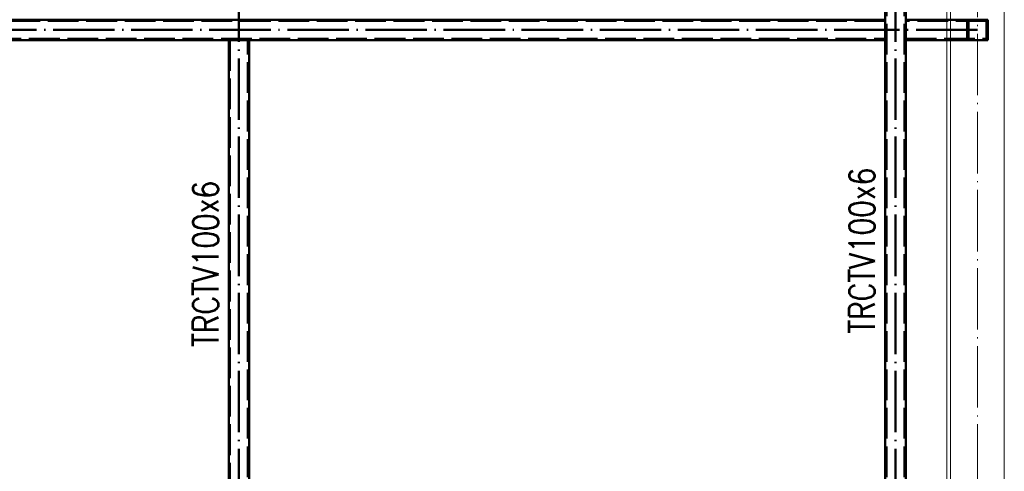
# Paper-space layout 'Layout1' of a CAD drawing. Extents: x -2 to 1380, y -36 to 422.
# Tile 20 of 58: x 760 to 856, y 211 to 255. Entities that reach past the tile are written whole.
import ezdxf

# ---------------------------------------------------------------- set-up
doc = ezdxf.new("R2010")
doc.units = 0
doc.linetypes.add('ACAD_ISO02W100', pattern=[15, 12, -3])
doc.linetypes.add('ACAD_ISO04W100', pattern=[30.5, 24, -3, 0.5, -3])
for name, color, linetype, lineweight in [('SS_1.ET-HALA_TaO-SLOUP', 9, 'CONTINUOUS', 13), ('SS_2.ET-HALA_TaO-PRISTAVBA-VNITRNI_KCE', 190, 'CONTINUOUS', 50), ('SS_POPIS_PROFILU', 13, 'CONTINUOUS', 25)]:
    doc.layers.add(name, color=color, linetype=linetype, lineweight=lineweight)
doc.styles.add('romans.shx', font='romans.shx', dxfattribs={"height": 5})

psp = doc.layouts.get("Layout1")

# ---------------------------------------------------------------- linework, layer by layer
at = {"layer": 'SS_1.ET-HALA_TaO-SLOUP', "color": 9, "linetype": 'ACAD_ISO04W100', "ltscale": 0.25}
psp.add_line((853.5954, 57.1346), (853.5954, 357.3446), dxfattribs=at)
at = {"layer": 'SS_1.ET-HALA_TaO-SLOUP', "color": 5, "linetype": 'Continuous', "ltscale": 0.25}
for p, q in [((850.5954, 255.1346), (850.5954, 351.0147)), ((850.9754, 255.1346), (850.9754, 269.1346)), ((856.2154, 166.7346), (856.2154, 269.1346)), ((850.5954, 179.1346), (850.5954, 253.1346)), ((850.9754, 176.7346), (850.9754, 253.1346))]:
    psp.add_line(p, q, dxfattribs=at)
at = {"layer": 'SS_1.ET-HALA_TaO-SLOUP', "color": 9, "linetype": 'ACAD_ISO02W100', "ltscale": 0.25}
for p, q in [((850.5954, 253.1346), (850.5954, 255.1346)), ((850.9754, 253.1346), (850.9754, 255.1346))]:
    psp.add_line(p, q, dxfattribs=at)
at = {"layer": 'SS_2.ET-HALA_TaO-PRISTAVBA-VNITRNI_KCE', "color": 7, "linetype": 'ACAD_ISO04W100', "ltscale": 0.25}
for p, q in [((845.5954, 176.7346), (845.5954, 355.9397)), ((781.4954, 254.1346), (781.4954, 349.1297)), ((845.5954, 254.1346), (707.4954, 254.1346)), ((781.4954, 176.7346), (781.4954, 254.1346)), ((853.5954, 254.1346), (845.5954, 254.1346))]:
    psp.add_line(p, q, dxfattribs=at)
at = {"layer": 'SS_2.ET-HALA_TaO-PRISTAVBA-VNITRNI_KCE', "color": 1, "linetype": 'Continuous', "ltscale": 0.25}
for p, q in [((844.5954, 354.4346), (844.5954, 255.1346)), ((846.5954, 179.1346), (846.5954, 354.6346)), ((844.5954, 255.1346), (708.4954, 255.1346)), ((844.5954, 255.1346), (844.5954, 253.1346)), ((854.5954, 255.1346), (846.5954, 255.1346)), ((854.5954, 253.1346), (854.5954, 255.1346)), ((708.4954, 253.1346), (844.5954, 253.1346)), ((780.4954, 253.1346), (780.4954, 179.1346)), ((782.4954, 179.1346), (782.4954, 253.1346)), ((844.5954, 253.1346), (844.5954, 179.1346)), ((846.5954, 253.1346), (854.5954, 253.1346))]:
    psp.add_line(p, q, dxfattribs=at)
at = {"layer": 'SS_2.ET-HALA_TaO-PRISTAVBA-VNITRNI_KCE', "color": 3, "linetype": 'ACAD_ISO02W100', "ltscale": 0.25}
for p, q in [((844.7154, 176.7346), (844.7154, 354.4466)), ((846.4754, 176.7346), (846.4754, 354.6226)), ((844.5954, 255.0146), (708.4954, 255.0146)), ((854.4754, 255.0146), (846.5954, 255.0146)), ((852.5954, 253.1346), (852.5954, 255.1346)), ((852.6451, 255.0146), (852.5954, 254.8946)), ((852.6657, 255.0643), (852.6451, 255.0146)), ((852.8354, 255.1346), (852.6657, 255.0643)), ((852.7154, 253.2546), (852.7154, 255.0146)), ((852.7154, 254.8946), (852.7505, 254.9795)), ((852.7505, 254.9795), (852.8354, 255.0146)), ((854.5251, 255.0643), (854.3554, 255.1346)), ((854.3554, 255.0146), (854.4402, 254.9795)), ((854.4402, 254.9795), (854.4754, 254.8946)), ((854.4754, 253.2546), (854.4754, 255.0146)), ((854.5954, 254.8947), (854.5251, 255.0643)), ((708.4954, 253.2546), (844.5954, 253.2546)), ((780.6154, 253.1346), (780.6154, 176.7346)), ((782.3754, 176.7346), (782.3754, 253.1346)), ((846.5954, 253.2546), (854.4754, 253.2546)), ((852.5954, 253.3746), (852.6451, 253.2546)), ((852.6451, 253.2546), (852.6657, 253.2049)), ((852.6657, 253.2049), (852.8354, 253.1346)), ((852.7505, 253.2898), (852.7154, 253.3746)), ((852.8354, 253.2546), (852.7505, 253.2898)), ((854.4402, 253.2898), (854.3554, 253.2546)), ((854.3554, 253.1346), (854.5251, 253.2049)), ((854.4754, 253.3746), (854.4402, 253.2898)), ((854.5251, 253.2049), (854.5954, 253.3746))]:
    psp.add_line(p, q, dxfattribs=at)
at = {"layer": 'SS_2.ET-HALA_TaO-PRISTAVBA-VNITRNI_KCE', "color": 3, "linetype": 'ACAD_ISO02W100', "ltscale": 0.25, "extrusion": (1.21266e-11, -5.02294e-12, -1)}
psp.add_arc((-852.8354, 254.8946, 0), 0.24, 0, 90, dxfattribs=at)
at = {"layer": 'SS_2.ET-HALA_TaO-PRISTAVBA-VNITRNI_KCE', "color": 3, "linetype": 'ACAD_ISO02W100', "ltscale": 0.25}
for centre, start, end in [((852.8354, 254.8946), 90, 180), ((854.3554, 254.8946), 0, 90), ((852.8354, 253.3746), 180, 270), ((854.3554, 253.3746), 270, 0)]:
    psp.add_arc(centre, 0.12, start, end, dxfattribs=at)
at = {"layer": 'SS_2.ET-HALA_TaO-PRISTAVBA-VNITRNI_KCE', "color": 3, "linetype": 'ACAD_ISO02W100', "ltscale": 0.25, "extrusion": (-5.023e-12, -1.21265e-11, -1)}
psp.add_arc((-854.3554, 254.8946, 0), 0.24, 90, 180, dxfattribs=at)
at = {"layer": 'SS_2.ET-HALA_TaO-PRISTAVBA-VNITRNI_KCE', "color": 3, "linetype": 'ACAD_ISO02W100', "ltscale": 0.25, "extrusion": (5.023e-12, 1.21267e-11, -1)}
psp.add_arc((-852.8354, 253.3746, 0), 0.24, 270, 0, dxfattribs=at)
at = {"layer": 'SS_2.ET-HALA_TaO-PRISTAVBA-VNITRNI_KCE', "color": 3, "linetype": 'ACAD_ISO02W100', "ltscale": 0.25, "extrusion": (-1.21266e-11, 5.02306e-12, -1)}
psp.add_arc((-854.3554, 253.3746, 0), 0.24, 180, 270, dxfattribs=at)

# ---------------------------------------------------------------- texts
at = {"layer": 'SS_POPIS_PROFILU', "color": 13, "style": 'romans.shx', "width": 0.8}
for p in [(843.5744, 224.4847), (779.4954, 223.19)]:
    psp.add_text('TRCTV100x6', height=2.5, rotation=90, dxfattribs=at).set_placement(p)

doc.saveas('drawing.dxf')
